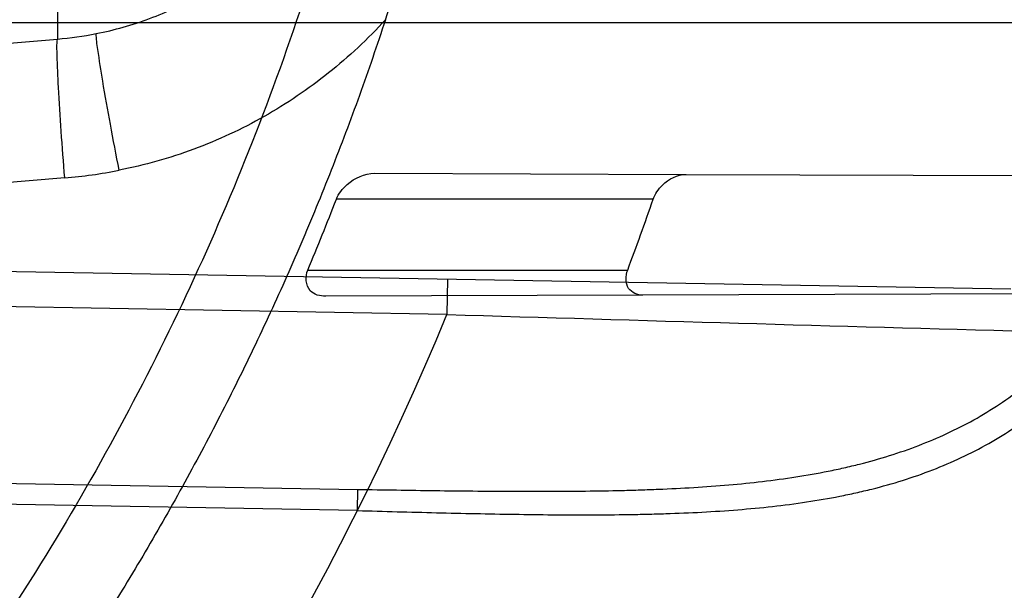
# Model space of a CAD drawing. Header units: millimetres. Extents: x 0 to 297, y 0 to 210.
# Tile 32 of 256: x 147.0301 to 147.1136, y 91.0931 to 91.1415. Entities that reach past the tile are written whole.
import ezdxf

# ---------------------------------------------------------------- set-up
doc = ezdxf.new("R2010")
doc.units = ezdxf.units.MM
doc.header["$LTSCALE"] = 16.335
doc.layers.get('0').update_dxf_attribs({"linetype": 'CONTINUOUS'})
for name, color, linetype in [('01_GLOBAL', 7, 'CONTINUOUS'), ('INTFCLR_1', 7, 'CONTINUOUS'), ('INTFCLR_144815', 7, 'CONTINUOUS')]:
    doc.layers.add(name, color=color, linetype=linetype)

msp = doc.modelspace()

# ---------------------------------------------------------------- linework, layer by layer
at = {"color": 7, "linetype": 'Continuous'}
msp.add_circle((147.7028034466, 92.1254639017), 2.28, dxfattribs=at)
at = {"color": 9, "linetype": 'Continuous'}
msp.add_arc((147.7028034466, 92.1254639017), 2.2507792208, 182.9674534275, 267.0325465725, dxfattribs=at)
at = {"layer": '01_GLOBAL', "color": 7, "linetype": 'Continuous'}
msp.add_circle((147.7028034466, 92.1254639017), 2.31, dxfattribs=at)
at = {"layer": 'INTFCLR_1', "color": 9, "linetype": 'Continuous'}
for p, q in [((147.0332503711, 91.15882179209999), (147.0332503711, 91.13988903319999)), ((146.8266356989, 91.141296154), (147.1443244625, 91.141296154)), ((146.9659950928, 91.1343283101), (147.0332503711, 91.13988903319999)), ((147.0601897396, 91.12850183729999), (147.086617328, 91.1284095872)), ((147.0338774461, 91.1281163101), (146.8326356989, 91.1114774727)), ((147.083830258, 91.126296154), (147.0569364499, 91.126296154)), ((146.8535833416, 91.1232447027), (147.1141792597, 91.118695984)), ((147.0663249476, 91.1165308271), (146.8535309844, 91.12024515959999)), ((147.0545064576, 91.120296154), (147.0816637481, 91.120296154)), ((147.0663773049, 91.11953037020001), (147.0663249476, 91.1165308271)), ((147.0829622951, 91.1181699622), (147.0560277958, 91.1180759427)), ((146.8326357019, 91.1056487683), (147.0587545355, 91.1016981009)), ((147.0587231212, 91.09990007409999), (146.8326356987, 91.10385056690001)), ((147.0587231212, 91.09990007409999), (147.0587545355, 91.1016981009))]:
    msp.add_line(p, q, dxfattribs=at)
at = {"layer": 'INTFCLR_1', "color": 6, "linetype": 'Continuous'}
for p, q in [((147.086617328, 91.1284095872), (147.1333250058, 91.128246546)), ((147.1303435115, 91.1183353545), (147.0829622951, 91.1181699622))]:
    msp.add_line(p, q, dxfattribs=at)
for centre, radius, start, end in [((146.8326356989, 91.21329615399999), 0.3620710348, 270, 90.00000002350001), ((146.8326356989, 91.21329615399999), 0.3440948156, 270, 90.00000002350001), ((146.842168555, 91.21329239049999), 0.2303922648, 341.8516144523, 356.8675753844), ((146.8327252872, 91.2136093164), 0.2406122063, 337.1813534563, 338.7228774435), ((146.8326976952, 91.213585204), 0.2658701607, 339.4587291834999, 340.8334907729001)]:
    msp.add_arc(centre, radius, start, end, dxfattribs=at)
at = {"layer": 'INTFCLR_1', "color": 9, "linetype": 'Continuous'}
for centre, radius, start, end in [((147.030886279, 91.1689553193), 0.0291622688, 274.6498887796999, 281.1994271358), ((147.0304702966, 91.169304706), 0.0413290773, 274.7288035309, 281.1993408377), ((146.8326356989, 91.21329615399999), 0.252930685, 270.0000000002, 337.5066823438), ((147.5046846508, 105.4961105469), 14.3862601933, 268.2538865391, 268.4511225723)]:
    msp.add_arc(centre, radius, start, end, dxfattribs=at)
for points, knots in [([(147.1545442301, 91.10133481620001), (147.1552565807, 91.1032731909), (147.1566525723, 91.10718726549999), (147.1593123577, 91.1151249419), (147.1636279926, 91.1293727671), (147.1676297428, 91.1460956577), (147.1702721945, 91.16104160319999), (147.1713830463, 91.16867329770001), (147.1719563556, 91.173087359), (147.1732796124, 91.18416899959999), (147.1746545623, 91.20310399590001), (147.1744340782, 91.2254439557), (147.1733950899, 91.23992123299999), (147.1727415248, 91.2466060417), (147.1722603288, 91.25105207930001), (147.1707735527, 91.263051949), (147.1673977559, 91.2822670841), (147.162533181, 91.3010270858), (147.1590536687, 91.3121616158), (147.157745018, 91.3161443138), (147.1557541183, 91.3220110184), (147.1512626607, 91.3342762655), (147.1435063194, 91.3522778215), (147.134673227, 91.3692848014), (147.1285153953, 91.3797527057), (147.1256373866, 91.3844123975), (147.1237254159, 91.38744979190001), (147.1185545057, 91.3954381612), (147.1098896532, 91.4076983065), (147.0978538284, 91.422623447), (147.0876594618, 91.4338109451), (147.0805381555, 91.4409619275), (147.0766007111, 91.4447480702), (147.0711374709, 91.44985418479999), (147.06349057, 91.45654009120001), (147.0552130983, 91.4630271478), (147.0499647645, 91.4667594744), (147.0474074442, 91.468475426), (147.0457289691, 91.46955422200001), (147.0442255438, 91.4704726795), (147.0429042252, 91.47123111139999), (147.041778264, 91.4718195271), (147.0407894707, 91.472284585), (147.0400295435, 91.4725282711), (147.0393696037, 91.4727013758), (147.0390133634, 91.47226709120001), (147.0393275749, 91.47165773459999), (147.0397818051, 91.4708884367), (147.0406181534, 91.46982558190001), (147.0417305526, 91.46851597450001), (147.0430342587, 91.46707463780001), (147.0444632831, 91.46553633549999), (147.0465759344, 91.4632999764), (147.0495827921, 91.4601566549), (147.0551951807, 91.45426742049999), (147.0613248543, 91.44766033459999), (147.0669087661, 91.4413454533), (147.0703603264, 91.43732991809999), (147.0759105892, 91.4307379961), (147.0844077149, 91.420055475), (147.0955472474, 91.4045136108), (147.1036099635, 91.3918258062), (147.1088887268, 91.38279463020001), (147.1124703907, 91.3764426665), (147.1186494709, 91.3648484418), (147.1269016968, 91.3473400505), (147.1325946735, 91.33274270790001), (147.1352425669, 91.3251743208)], [0, 0, 0, 0, 0.0103792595, 0.0208842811, 0.0420721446, 0.0851858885, 0.1071984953, 0.1183380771, 0.123943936, 0.1295693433, 0.1744299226, 0.2192388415, 0.2417237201, 0.2473597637, 0.2529962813, 0.2641993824, 0.3081295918, 0.3509327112, 0.3614952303, 0.3667582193, 0.3720021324, 0.3926323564, 0.4323913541, 0.4704239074, 0.4888657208, 0.4934194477, 0.497950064, 0.5069039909, 0.5412450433, 0.5733438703, 0.6032118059, 0.6172673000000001, 0.6240601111, 0.6306649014, 0.6548506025, 0.6750843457, 0.6834913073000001, 0.6872123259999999, 0.6905622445, 0.6935176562, 0.6960693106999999, 0.6982084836, 0.6999280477, 0.7014829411, 0.7024060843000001, 0.7029587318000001, 0.7038763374, 0.7054334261, 0.7076628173, 0.7105600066, 0.714112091, 0.7174145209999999, 0.7211168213, 0.7295725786, 0.7392778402, 0.7620040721, 0.7748640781, 0.7816422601, 0.7886165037, 0.8181744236, 0.8502177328, 0.884679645, 0.8936796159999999, 0.902792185, 0.9213283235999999, 0.9597006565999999, 1, 1, 1, 1]), ([(147.0432510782, 91.4712961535), (147.0440337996, 91.4712960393), (147.0461901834, 91.47014844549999), (147.048762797, 91.46875074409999), (147.05126835, 91.4671567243), (147.0538664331, 91.46544923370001), (147.0591995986, 91.46172715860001), (147.0676125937, 91.45526864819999), (147.0753919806, 91.448607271), (147.0809499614, 91.4435210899), (147.0849532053, 91.43975234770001), (147.0921910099, 91.4326376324), (147.1025540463, 91.4215075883), (147.114792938, 91.4066570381), (147.1236090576, 91.3944528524), (147.1288703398, 91.3865005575), (147.1308146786, 91.3834785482), (147.1337403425, 91.3788442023), (147.1399980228, 91.3684373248), (147.1489774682, 91.35152612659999), (147.1568675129, 91.333615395), (147.1614367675, 91.3214103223), (147.1634614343, 91.315574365), (147.1647919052, 91.3116136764), (147.1683281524, 91.3005448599), (147.1732735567, 91.28189290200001), (147.1767074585, 91.26277767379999), (147.1782194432, 91.25084162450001), (147.1787086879, 91.2464202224), (147.1793731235, 91.239773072), (147.1804294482, 91.225377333), (147.1806536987, 91.2031593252), (147.1792555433, 91.18432974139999), (147.1779104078, 91.17331158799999), (147.1773275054, 91.1689219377), (147.1761979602, 91.1613317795), (147.1735104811, 91.14646433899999), (147.1694409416, 91.12983253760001), (147.1650544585, 91.1156677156), (147.1623504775, 91.1077743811), (147.1609312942, 91.1038821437), (147.1602071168, 91.101954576)], [0, 0, 0, 0, 0.0056084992, 0.016622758, 0.0214510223, 0.0268121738, 0.0389184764, 0.0680276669, 0.1027789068, 0.1122614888, 0.1220107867, 0.1421735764, 0.1849752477, 0.2309092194, 0.2799812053, 0.2927645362, 0.2992310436, 0.3057293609, 0.3320345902, 0.3862266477, 0.4428037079, 0.4721337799, 0.479586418, 0.4870651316, 0.5020714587, 0.5628449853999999, 0.6251697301, 0.6410581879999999, 0.6490513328, 0.6570434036, 0.6889243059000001, 0.7524504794, 0.8160576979, 0.8240355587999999, 0.8319861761, 0.8477866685, 0.8790166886, 0.9402183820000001, 0.9703167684, 0.9852456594, 1, 1, 1, 1]), ([(147.1352425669, 91.3251743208), (147.1379952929, 91.3173062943), (147.1429940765, 91.3011381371), (147.1477529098, 91.2803563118), (147.1501024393, 91.2664766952), (147.151047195, 91.25992895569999), (147.151638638, 91.2555231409), (147.1530856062, 91.2433864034), (147.1544764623, 91.2233725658), (147.1542807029, 91.20328770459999), (147.1535512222, 91.1910087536), (147.1532177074, 91.18652789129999), (147.1526544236, 91.1798590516), (147.1511010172, 91.1656587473), (147.1474849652, 91.14424882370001), (147.1430641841, 91.1264696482), (147.1400632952, 91.11626601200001), (147.1388460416, 91.1122647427), (147.1366541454, 91.1054011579), (147.1320236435, 91.0921526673), (147.124625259, 91.0740934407), (147.1170139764, 91.0585866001), (147.1121048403, 91.04953546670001), (147.1103239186, 91.0463430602), (147.1076776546, 91.0416856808), (147.101977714, 91.0320864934), (147.0929326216, 91.0182729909), (147.0818447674, 91.0031946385), (147.0738492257, 90.9933581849), (147.0692400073, 90.98795922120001), (147.0675023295, 90.98594413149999), (147.0645699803, 90.98259275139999), (147.059151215, 90.9765593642), (147.053263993, 90.970291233), (147.047929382, 90.96470254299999), (147.0447760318, 90.96141758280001), (147.0421529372, 90.95852111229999), (147.0404461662, 90.9566902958), (147.0382254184, 90.953302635), (147.0420399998, 90.9548103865), (147.0441807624, 90.9561001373), (147.0467768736, 90.9576910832), (147.049052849, 90.9592201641), (147.0517912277, 90.9611186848), (147.0555009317, 90.9638362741), (147.0602492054, 90.9675267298), (147.067344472, 90.9733657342), (147.0736957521, 90.9790617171), (147.0792529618, 90.984391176), (147.0832359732, 90.9883220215), (147.0904141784, 90.995723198), (147.1006451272, 91.0072645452), (147.1126583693, 91.02260972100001), (147.1212603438, 91.03518056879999), (147.1263733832, 91.0433562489), (147.1282611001, 91.0464624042), (147.1311015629, 91.0512283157), (147.1371674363, 91.06192946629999), (147.1458250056, 91.07929936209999), (147.1517810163, 91.09381584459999), (147.1545442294, 91.1013348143)], [0, 0, 0, 0, 0.0419449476, 0.0850695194, 0.1071739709, 0.1127634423, 0.1183584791, 0.1295423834, 0.1742656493, 0.2191961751, 0.2304978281, 0.2361598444, 0.2418057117, 0.2641744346, 0.3080240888, 0.3509528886, 0.3562644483, 0.3615432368, 0.3719979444, 0.3925183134, 0.4321501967, 0.4701192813, 0.4793724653, 0.4839620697, 0.48851378, 0.5063269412, 0.5401307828, 0.5715496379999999, 0.6004673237, 0.6038923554, 0.6072711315, 0.6138564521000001, 0.6263016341, 0.6480618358, 0.6572019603, 0.6650284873, 0.6713159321, 0.6759369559, 0.6799952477, 0.6841765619, 0.6887949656, 0.6950107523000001, 0.6986911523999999, 0.7027318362, 0.7117342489, 0.7218512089, 0.7329803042, 0.7579718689, 0.7647510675, 0.7717251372, 0.7861300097, 0.8166264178, 0.8492835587, 0.8841348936, 0.8932111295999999, 0.8978052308, 0.9024247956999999, 0.92112918, 0.9596906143, 1, 1, 1, 1]), ([(147.0432510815, 90.95529614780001), (147.0431330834, 90.9552961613), (147.0428441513, 90.9553531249), (147.0428590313, 90.9558725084), (147.043168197, 90.95640686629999), (147.0437027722, 90.9572011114), (147.0445175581, 90.95818962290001), (147.046088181, 90.9599701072), (147.0479460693, 90.9619169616), (147.0500136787, 90.9640475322), (147.0523867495, 90.9664713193), (147.0572874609, 90.9714632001), (147.0632966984, 90.9777061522), (147.0688203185, 90.9837027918), (147.0718101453, 90.9870357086), (147.0735816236, 90.98903946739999), (147.0782783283, 90.99440584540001), (147.0864250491, 91.00418350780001), (147.0977271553, 91.0191807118), (147.106950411, 91.0329268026), (147.1127640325, 91.04248277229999), (147.1154623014, 91.0471180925), (147.1172776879, 91.05029448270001), (147.1222795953, 91.05929630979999), (147.1300362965, 91.0747212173), (147.1375818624, 91.0926999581), (147.1423047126, 91.10589161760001), (147.1445398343, 91.11272452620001), (147.1457809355, 91.1167074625), (147.1488392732, 91.126859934), (147.1533458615, 91.1445526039), (147.157034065, 91.1658702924), (147.1586182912, 91.180009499), (147.159192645, 91.1866486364), (147.1595326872, 91.1911091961), (147.1602764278, 91.2033320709), (147.1604760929, 91.2233285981), (147.1590577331, 91.24325260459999), (147.157582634, 91.2553325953), (147.1569796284, 91.2597183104), (147.1560162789, 91.2662369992), (147.1536199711, 91.28005764), (147.1487661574, 91.30074973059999), (147.1436711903, 91.31683624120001), (147.1408661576, 91.3246635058)], [0, 0, 0, 0, 0.0008731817, 0.001718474, 0.0032338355, 0.0055641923, 0.008732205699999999, 0.0127298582, 0.0231213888, 0.0286463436, 0.0346993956, 0.04822263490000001, 0.0804125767, 0.0988155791, 0.1085508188, 0.1135449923, 0.1186070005, 0.1613231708, 0.2076862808, 0.2575123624, 0.2837454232, 0.2904461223, 0.2972015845, 0.3108183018, 0.3666504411, 0.4248609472, 0.4549769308, 0.4703146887, 0.4780576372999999, 0.4858477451, 0.5487776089, 0.6130123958, 0.6457680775, 0.6540347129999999, 0.6623246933, 0.6788711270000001, 0.74464742, 0.8101273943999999, 0.8265053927, 0.8346996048, 0.8428861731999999, 0.8752668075, 0.9384714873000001, 1, 1, 1, 1]), ([(147.0365503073, 91.14034838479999), (147.038087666, 91.1406528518), (147.041121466, 91.1415128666), (147.0454073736, 91.1435177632), (147.0493297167, 91.1461883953), (147.0516346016, 91.14836657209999), (147.0526946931, 91.14953938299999)], [0, 0, 0, 0, 0.2490434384, 0.4985367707, 0.7487806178, 1, 1, 1, 1]), ([(147.0610994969, 91.1415300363), (147.0596137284, 91.1399028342), (147.056383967, 91.1368797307), (147.0508929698, 91.1331739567), (147.0448939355, 91.1303875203), (147.0406490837, 91.12918878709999), (147.0384973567, 91.12876264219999)], [0, 0, 0, 0, 0.2506465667, 0.5007612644, 0.7504856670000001, 1, 1, 1, 1]), ([(147.0384973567, 91.12876264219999), (147.038240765, 91.1300598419), (147.0377605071, 91.1325736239), (147.0371389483, 91.13598774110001), (147.0367512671, 91.1385493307), (147.0365503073, 91.1398986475), (147.0365503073, 91.14034838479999)], [0, 0, 0, 0, 0.3375394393, 0.6534147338, 0.8851998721, 1, 1, 1, 1]), ([(147.0338774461, 91.1281163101), (147.0337684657, 91.12943600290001), (147.0335742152, 91.13199328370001), (147.0333417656, 91.13546541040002), (147.0332454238, 91.1380663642), (147.03319925, 91.1394381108), (147.0332503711, 91.13988903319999)], [0, 0, 0, 0, 0.3368283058, 0.6524971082, 0.8845656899, 1, 1, 1, 1]), ([(147.0587231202, 91.09990007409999), (147.059845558, 91.099867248), (147.0620847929, 91.0998041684), (147.066526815, 91.0996898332), (147.0720083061, 91.0995738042), (147.0774395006, 91.0995236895), (147.0811962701, 91.0995526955), (147.0833167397, 91.0995928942), (147.0864165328, 91.0996780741), (147.0909402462, 91.09990756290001), (147.0958673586, 91.1004418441), (147.0991944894, 91.1010133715), (147.1010384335, 91.1013994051), (147.103703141, 91.1020295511), (147.1075552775, 91.10322071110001), (147.1115872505, 91.1051024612), (147.1145727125, 91.10694535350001), (147.1174202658, 91.1090299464), (147.1200367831, 91.11147432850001), (147.1220947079, 91.11386801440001), (147.1232316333, 91.1153353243), (147.1249208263, 91.117670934), (147.1272411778, 91.1214881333), (147.1294053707, 91.12604646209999), (147.1309536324, 91.12991433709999), (147.1323934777, 91.1339596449), (147.1333139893, 91.1370654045), (147.1338615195, 91.139164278)], [0, 0, 0, 0, 0.035284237, 0.0703889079, 0.1396229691, 0.2075606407, 0.2410452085, 0.2576677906, 0.2742009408, 0.3384835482, 0.3999464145, 0.429786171, 0.4445232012, 0.4591355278, 0.5158247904, 0.5708803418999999, 0.5984057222, 0.6259612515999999, 0.6816714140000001, 0.7103999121, 0.725092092, 0.7399858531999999, 0.8009597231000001, 0.8651019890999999, 0.8983209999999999, 0.9318422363, 1, 1, 1, 1]), ([(147.0587545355, 91.1016981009), (147.0598495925, 91.10167898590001), (147.0620340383, 91.1016428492), (147.0663667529, 91.1015803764), (147.0717124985, 91.1015254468), (147.0770083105, 91.1015303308), (147.0806708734, 91.1015932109), (147.0827381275, 91.10165096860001), (147.0857607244, 91.1017604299), (147.0901722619, 91.10201882), (147.0949767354, 91.1025687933), (147.0982220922, 91.1031393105), (147.1000214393, 91.103521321), (147.1026222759, 91.10414080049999), (147.1063813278, 91.10530301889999), (147.110321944, 91.1071202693), (147.1132441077, 91.1088936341), (147.1160296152, 91.1108922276), (147.1185945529, 91.1132321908), (147.1206177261, 91.11552385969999), (147.1217351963, 91.1169263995), (147.1233933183, 91.1191541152), (147.1256755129, 91.1227929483), (147.1278121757, 91.1271434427), (147.1293429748, 91.1308325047), (147.130766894, 91.1346861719), (147.1316803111, 91.137646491), (147.1322242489, 91.1396474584)], [0, 0, 0, 0, 0.0354708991, 0.0707570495, 0.1403376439, 0.2086112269, 0.2422633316, 0.2589708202, 0.2755884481, 0.3402201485, 0.402046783, 0.4320733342, 0.4469044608, 0.4616141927, 0.5186617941, 0.5740139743, 0.6016440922, 0.6292641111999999, 0.6849536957, 0.7135882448, 0.728211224, 0.7430207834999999, 0.803517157, 0.8669694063, 0.8997732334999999, 0.932843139, 1, 1, 1, 1]), ([(147.1602071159, 91.10195457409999), (147.1573959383, 91.0944719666), (147.1513353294, 91.0800243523), (147.1425342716, 91.0627525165), (147.1363700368, 91.0521139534), (147.1334825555, 91.0473740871), (147.1315628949, 91.0442837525), (147.1263605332, 91.03614523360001), (147.1176083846, 91.0236321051), (147.1053924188, 91.0083641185), (147.0949921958, 90.9968825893), (147.0876965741, 90.98951940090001), (147.0836469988, 90.9856068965), (147.0779933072, 90.9802985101), (147.0715340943, 90.9746262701), (147.0643214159, 90.9688117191), (147.0594957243, 90.96513597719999), (147.0557195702, 90.9624242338), (147.0529460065, 90.96053748), (147.049824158, 90.9584797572), (147.0467200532, 90.95670600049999), (147.0439979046, 90.9552960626), (147.0432510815, 90.95529614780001)], [0, 0, 0, 0, 0.1254392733, 0.2455954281, 0.3039386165, 0.3183545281, 0.3326935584, 0.3610298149, 0.4699340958, 0.5721292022, 0.6676979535, 0.7128867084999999, 0.7347758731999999, 0.7560605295, 0.8345894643, 0.86959304, 0.9014329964, 0.9297831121, 0.9425142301, 0.954114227, 0.9882800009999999, 1, 1, 1, 1])]:
    msp.add_open_spline(points, degree=3, knots=knots, dxfattribs=at)
at = {"layer": 'INTFCLR_1', "color": 6, "linetype": 'Continuous'}
for points, knots in [([(147.0687421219, 91.471296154), (147.0680098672, 91.471296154), (147.0693330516, 91.4687756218), (147.0704693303, 91.467385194), (147.0723263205, 91.4649452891), (147.0746177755, 91.4621855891), (147.0775470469, 91.4586635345), (147.080971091, 91.4545734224), (147.0846437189, 91.4501248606), (147.0882701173, 91.4456544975), (147.0916458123, 91.4413964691), (147.0947448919, 91.4374001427), (147.0975630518, 91.4336830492), (147.100110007, 91.43025113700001), (147.1024035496, 91.4270965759), (147.1044661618, 91.42420581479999), (147.1063189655, 91.42156217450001), (147.1079764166, 91.4191585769), (147.109457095, 91.41697923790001), (147.1107791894, 91.41500612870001), (147.1119635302, 91.41321632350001), (147.1130167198, 91.4116068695), (147.1139517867, 91.4101630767), (147.1147816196, 91.40886997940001), (147.1157213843, 91.40739324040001), (147.1167390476, 91.40577702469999), (147.1179255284, 91.4038688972), (147.1189332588, 91.4022267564), (147.1198501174, 91.4007161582), (147.1206424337, 91.39939950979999), (147.1215180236, 91.39793052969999), (147.1224842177, 91.39629179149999), (147.1235503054, 91.3944610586), (147.1247223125, 91.39242084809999), (147.1260120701, 91.3901411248), (147.1274302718, 91.3875908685), (147.1289898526, 91.38473071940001), (147.1307073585, 91.3815107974), (147.1325944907, 91.3778829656), (147.1346618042, 91.3737915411), (147.1369222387, 91.3691683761), (147.1393944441, 91.3639182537), (147.1420944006, 91.3579264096), (147.1450364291, 91.35104633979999), (147.1482313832, 91.34310189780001), (147.1516877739, 91.333841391), (147.1553587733, 91.32305212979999), (147.1590017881, 91.3110314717), (147.1623609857, 91.29828596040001), (147.1652568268, 91.2853933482), (147.1676651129, 91.27246551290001), (147.1695853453, 91.2595536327), (147.1710275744, 91.24665569), (147.1719965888, 91.2338021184), (147.1725011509, 91.220980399), (147.1725469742, 91.2082107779), (147.1721391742, 91.1954815), (147.171280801, 91.1827942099), (147.1699742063, 91.1701590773), (147.1682169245, 91.1575506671), (147.1660086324, 91.14498581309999), (147.1633383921, 91.13243724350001), (147.1602041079, 91.1199208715), (147.1566465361, 91.10761035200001), (147.1528751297, 91.0961038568), (147.1491593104, 91.0858888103), (147.1457087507, 91.0771645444), (147.1425365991, 91.06966793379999), (147.1396288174, 91.06317715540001), (147.136972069, 91.0575230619), (147.1345472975, 91.05256702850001), (147.1323371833, 91.04820589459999), (147.130325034, 91.04435576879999), (147.1284994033, 91.0409536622), (147.1268466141, 91.0379445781), (147.1253496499, 91.03527438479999), (147.1239936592, 91.03289842), (147.1227647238, 91.03077892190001), (147.1216541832, 91.02889081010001), (147.1206539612, 91.02721139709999), (147.1197533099, 91.02571551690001), (147.1189386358, 91.0243754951), (147.1179864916, 91.0228229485), (147.1170567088, 91.02132445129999), (147.1160957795, 91.01979310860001), (147.1152647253, 91.01847969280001), (147.1143298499, 91.0170161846), (147.1132770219, 91.0153850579), (147.1120898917, 91.0135672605), (147.1107550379, 91.0115487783), (147.109257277, 91.00931589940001), (147.107577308, 91.00685036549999), (147.1056960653, 91.0041348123), (147.1035922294, 91.00115366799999), (147.1012492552, 90.99789872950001), (147.0986446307, 90.99435615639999), (147.095755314, 90.99051364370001), (147.0925736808, 90.9863814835), (147.0890986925, 90.98197223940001), (147.0853575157, 90.9773388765), (147.0815402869, 90.9727029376), (147.0779667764, 90.9684297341), (147.0748968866, 90.9647430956), (147.0724998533, 90.96186262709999), (147.070552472, 90.95931757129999), (147.0693788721, 90.95788398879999), (147.0679949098, 90.955296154), (147.0687421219, 90.955296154)], [0, 0, 0, 0, 0.003860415, 0.007501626, 0.0124785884, 0.0188917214, 0.0268498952, 0.0364677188, 0.0470694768, 0.0572444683, 0.0668187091, 0.0757144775, 0.083905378, 0.09140992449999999, 0.0982451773, 0.1044667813, 0.1101313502, 0.1152642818, 0.1198589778, 0.1240215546, 0.1277856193, 0.1311734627, 0.1341617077, 0.1368541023, 0.1392736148, 0.1433897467, 0.1469230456, 0.1511192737, 0.1535471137, 0.1562389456, 0.1592204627, 0.1625628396, 0.1662680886, 0.1703891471, 0.174967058, 0.1800766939, 0.1857729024, 0.1921414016, 0.1993155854, 0.2073311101, 0.2163077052, 0.2264451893, 0.2379233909, 0.250953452, 0.2658909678, 0.283062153, 0.3030578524, 0.3259639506, 0.3492662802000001, 0.3725305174, 0.3956109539, 0.4185782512, 0.4413347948, 0.4640172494, 0.4865192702, 0.508968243, 0.531324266, 0.5536477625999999, 0.5759939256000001, 0.5982772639, 0.620747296, 0.6432362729, 0.6658996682, 0.68875599, 0.7107777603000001, 0.7297237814, 0.7460531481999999, 0.7602331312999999, 0.7726347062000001, 0.7835467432, 0.793166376, 0.8017211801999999, 0.8093215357, 0.8160683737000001, 0.8220758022, 0.8274205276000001, 0.8322066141, 0.8364980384, 0.8403367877, 0.8437547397, 0.8468031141, 0.8495420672, 0.8520223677, 0.8564046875, 0.8588391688, 0.8615533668, 0.8645986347, 0.8679945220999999, 0.8717882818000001, 0.8760445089, 0.8807522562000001, 0.8859628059, 0.8917731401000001, 0.898168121, 0.9051985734, 0.9129160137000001, 0.9213486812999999, 0.9305434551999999, 0.9404096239, 0.9509435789, 0.961943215, 0.9720502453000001, 0.980371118, 0.9870628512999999, 0.992271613, 0.9960607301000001, 1, 1, 1, 1]), ([(147.0687421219, 90.955296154), (147.0695765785, 90.955296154), (147.0710237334, 90.9562713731), (147.0732486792, 90.95761082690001), (147.0757995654, 90.95946440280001), (147.0789536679, 90.961879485), (147.0827092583, 90.9649629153), (147.0868482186, 90.9685570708), (147.0910477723, 90.97239951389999), (147.0950116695, 90.97619761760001), (147.0986438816, 90.97981660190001), (147.1019501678, 90.98323197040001), (147.1049461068, 90.98642655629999), (147.107653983, 90.9893965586), (147.1100921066, 90.9921410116), (147.1122806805, 90.9946618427), (147.1142479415, 90.99697597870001), (147.1160099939, 90.9990883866), (147.1175861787, 91.0010099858), (147.1189934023, 91.00275234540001), (147.1202530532, 91.0043338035), (147.1213970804, 91.00578808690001), (147.1225240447, 91.0072369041), (147.123724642, 91.00879917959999), (147.1249992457, 91.0104804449), (147.1262604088, 91.01216766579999), (147.1274992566, 91.0138470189), (147.1287882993, 91.0156184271), (147.1302152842, 91.0176089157), (147.131810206, 91.0198711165), (147.1335924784, 91.0224483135), (147.1355808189, 91.0253874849), (147.1377917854, 91.0287373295), (147.140242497, 91.0325578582), (147.1429592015, 91.03693302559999), (147.1459674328, 91.041959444), (147.1492907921, 91.0477551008), (147.1529541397, 91.0544760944), (147.1569786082, 91.0623053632), (147.1613909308, 91.07151686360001), (147.1661049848, 91.08224170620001), (147.1708180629, 91.0941429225), (147.1752249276, 91.1066907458), (147.1791389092, 91.1194098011), (147.1825261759, 91.1321758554), (147.1853979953, 91.1449752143), (147.1877529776, 91.157740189), (147.1896101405, 91.1705054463), (147.1909735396, 91.18321659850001), (147.1918561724, 91.1958938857), (147.1922659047, 91.2085247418), (147.1922092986, 91.2211113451), (147.1916906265, 91.233661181), (147.1907127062, 91.2461662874), (147.1892753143, 91.2586320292), (147.187377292, 91.2710565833), (147.1850186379, 91.28342093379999), (147.1821898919, 91.295752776), (147.1788863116, 91.3080366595), (147.1750915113, 91.32028680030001), (147.1708160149, 91.3324409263), (147.1662306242, 91.344040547), (147.1616300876, 91.3545469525), (147.1573218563, 91.36358934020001), (147.1533932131, 91.3712807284), (147.1498208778, 91.3778828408), (147.1465812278, 91.3835790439), (147.1436479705, 91.3885229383), (147.140997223, 91.39283156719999), (147.1386015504, 91.3966034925), (147.1364409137, 91.39991041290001), (147.1344943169, 91.402817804), (147.1327470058, 91.4053719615), (147.1311776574, 91.40762214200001), (147.1297748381, 91.4096001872), (147.1285161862, 91.41134904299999), (147.1273854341, 91.41289969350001), (147.1263043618, 91.41436455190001), (147.1251805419, 91.41587001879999), (147.1239422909, 91.41750783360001), (147.1226668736, 91.41917138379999), (147.1213873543, 91.4208174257), (147.120091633, 91.4224630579), (147.1186694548, 91.42424419), (147.1170808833, 91.426202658), (147.1153015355, 91.42835870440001), (147.1133143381, 91.4307214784), (147.1110956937, 91.4333033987), (147.1086258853, 91.4361110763), (147.1058792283, 91.4391528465), (147.1028357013, 91.44242739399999), (147.099478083, 91.4459266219), (147.0957850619, 91.44963712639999), (147.0917574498, 91.45352630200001), (147.0874623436, 91.4574873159), (147.0831967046, 91.46121773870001), (147.0792915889, 91.46444551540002), (147.0760051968, 91.4669754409), (147.073359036, 91.4689088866), (147.0710713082, 91.4702912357), (147.0695920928, 91.471296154), (147.0687421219, 91.471296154)], [0, 0, 0, 0, 0.0042187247, 0.0081401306, 0.0133978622, 0.0200459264, 0.0282638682, 0.0379443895, 0.0477615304, 0.05703690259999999, 0.0656973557, 0.0736821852, 0.0810680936, 0.0878383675, 0.0940009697, 0.0996271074, 0.1047154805, 0.1093563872, 0.1135342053, 0.1172803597, 0.1206792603, 0.1237557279, 0.1266349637, 0.1299589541, 0.1337168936, 0.1373013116, 0.1406085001, 0.1442672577, 0.148377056, 0.1529904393, 0.1582606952, 0.164218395, 0.1709303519, 0.1785521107, 0.1871652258, 0.1969659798, 0.2081658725, 0.2209392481, 0.2356613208, 0.2526660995, 0.2725685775, 0.2948769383, 0.3173640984, 0.3397873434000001, 0.3621386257, 0.3841211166, 0.4060891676, 0.4277469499, 0.4493218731, 0.470705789, 0.4919793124, 0.5131981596, 0.5343255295, 0.5554668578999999, 0.5765984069, 0.5977513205, 0.6189954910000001, 0.6402209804, 0.6617015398, 0.6832900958, 0.7050415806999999, 0.7268239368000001, 0.7463339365, 0.7630160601, 0.7774553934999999, 0.7899931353, 0.8009638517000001, 0.8105830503, 0.8190545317, 0.8265380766, 0.8331730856, 0.8390248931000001, 0.8442268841, 0.8488182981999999, 0.8528943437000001, 0.8564866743, 0.8597116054, 0.8625968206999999, 0.8656908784, 0.8692094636, 0.8729771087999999, 0.8762884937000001, 0.879749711, 0.8835661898, 0.8878115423, 0.8924986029, 0.8976989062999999, 0.9034198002, 0.9097088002, 0.9166034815, 0.9241390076, 0.9323094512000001, 0.9411199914, 0.9506041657, 0.9606137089, 0.9706541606, 0.9792553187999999, 0.9862062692, 0.9916647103, 0.9957028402, 1, 1, 1, 1]), ([(146.8326356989, 91.43684951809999), (146.8370934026, 91.4370324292), (146.8460221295, 91.4371307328), (146.8593965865, 91.4364777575), (146.8727322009, 91.4350215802), (146.8860227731, 91.43275670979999), (146.8991901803, 91.4296831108), (146.9119493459, 91.4258772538), (146.9244276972, 91.42133923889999), (146.9366204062, 91.41607317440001), (146.9486732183, 91.40998030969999), (146.9603342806, 91.4031720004), (146.9715563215, 91.3956772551), (146.9823021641, 91.3875235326), (146.9925323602, 91.378741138), (147.0022137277, 91.3693599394), (147.0113088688, 91.3594178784), (147.0197869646, 91.34894903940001), (147.0276126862, 91.3379999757), (147.0347635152, 91.32660613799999), (147.0412169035, 91.3148041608), (147.0469483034, 91.30263928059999), (147.0519351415, 91.2901631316), (147.0561630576, 91.2774165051), (147.0596198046, 91.26443869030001), (147.062293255, 91.2512742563), (147.0641729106, 91.23797325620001), (147.065251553, 91.22458944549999), (147.0655262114, 91.2111788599), (147.0649983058, 91.19778888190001), (147.0636720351, 91.18446362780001), (147.0615523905, 91.171242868), (147.0586468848, 91.1581723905), (147.0549655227, 91.14529814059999), (147.0505224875, 91.1326698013), (147.0453357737, 91.1203369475), (147.0394268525, 91.10834549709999), (147.0328159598, 91.0967324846), (147.025529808, 91.085543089), (147.017595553, 91.07481608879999), (147.0090432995, 91.06458805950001), (146.9998957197, 91.0548854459), (146.990192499, 91.0457509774), (146.9799629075, 91.0372101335), (146.9692487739, 91.02929684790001), (146.9580859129, 91.02203789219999), (146.946519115, 91.01546018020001), (146.9346012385, 91.009590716), (146.9226185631, 91.0045493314), (146.9109496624, 91.0004116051), (146.9001136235, 90.9972091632), (146.890303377, 90.99481493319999), (146.8815652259, 90.99306878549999), (146.8732657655, 90.9917310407), (146.8646870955, 90.9906692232), (146.8551490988, 90.9898778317), (146.8443424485, 90.989471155), (146.8367080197, 90.989575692), (146.8326356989, 90.98974278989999)], [0, 0, 0, 0, 0.0185657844, 0.0371317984, 0.05569073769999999, 0.0743563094, 0.09320240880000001, 0.1119235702, 0.129729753, 0.1484268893, 0.1671582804, 0.1858963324, 0.2045840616, 0.2232805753, 0.241995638, 0.2606572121, 0.2793460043, 0.298034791, 0.3166822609, 0.3353170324, 0.3539796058, 0.3726237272, 0.3912431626, 0.4098577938, 0.4284754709, 0.4470981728, 0.4657246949, 0.4843423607, 0.5029403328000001, 0.5215094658, 0.5400731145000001, 0.5586325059, 0.5771954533, 0.5957587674, 0.6143211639, 0.6328711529, 0.651401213, 0.6699184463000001, 0.6884460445, 0.7069331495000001, 0.7254085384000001, 0.7438945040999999, 0.7623917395, 0.7808314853, 0.7993176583, 0.8177869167, 0.8362093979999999, 0.8546575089, 0.8730374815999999, 0.8902753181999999, 0.9061521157, 0.9200376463, 0.9322836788, 0.9432240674, 0.9550134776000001, 0.9682465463, 0.9830392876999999, 1, 1, 1, 1]), ([(147.0610994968, 91.1415300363), (147.0603950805, 91.1393810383), (147.0589228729, 91.1351035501), (147.0565266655, 91.1287553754), (147.0539445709, 91.1224805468), (147.051178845, 91.1162845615), (147.0482318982, 91.110172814), (147.0451062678, 91.1041505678), (147.0418046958, 91.09822310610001), (147.0383300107, 91.0923955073), (147.0346852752, 91.0866729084), (147.0308736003, 91.0810601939), (147.0268983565, 91.07556232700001), (147.0227629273, 91.07018398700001), (147.0184709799, 91.06492994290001), (147.0140261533, 91.0598046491), (147.009432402, 91.054812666), (147.0046936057, 91.0499582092), (146.9998140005, 91.0452456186), (146.9947976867, 91.0406788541), (146.9896491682, 91.03626201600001), (146.9843727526, 91.0319988), (146.9789731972, 91.02789304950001), (146.9734550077, 91.0239481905), (146.9678231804, 91.0201677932), (146.9620824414, 91.0165550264), (146.9562380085, 91.01311316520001), (146.9502947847, 91.00984508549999), (146.9442580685, 91.0067536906), (146.9381330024, 91.00384160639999), (146.9319249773, 91.0011113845), (146.9256393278, 90.9985653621), (146.9192814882, 90.9962057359), (146.9128569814, 90.9940345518), (146.9063713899, 90.99205369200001), (146.899830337, 90.9902648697), (146.8932394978, 90.98866963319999), (146.886604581, 90.9872693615), (146.8799313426, 90.98606526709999), (146.8732255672, 90.98505839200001), (146.8664930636, 90.9842496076), (146.8597396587, 90.9836396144), (146.8529712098, 90.9832289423), (146.8461935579, 90.98301795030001), (146.8394126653, 90.98300682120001), (146.8348936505, 90.9831326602), (146.8326356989, 90.9832288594)], [0, 0, 0, 0, 0.0227356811, 0.0454710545, 0.0682062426, 0.09094098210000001, 0.1136756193, 0.1364096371, 0.1591436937, 0.1818769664, 0.2046103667, 0.2273428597, 0.2500755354, 0.2728072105, 0.2955391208, 0.3182699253, 0.3410011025, 0.3637310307, 0.3864614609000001, 0.4091905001, 0.4319201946, 0.4546483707, 0.4773773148, 0.5001046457, 0.5228327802, 0.5455591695, 0.5682859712, 0.5910108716, 0.6137361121, 0.6364602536, 0.6591836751, 0.681906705, 0.7046293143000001, 0.7273515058, 0.750073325, 0.77279473, 0.7955158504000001, 0.8182366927, 0.8409573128, 0.8636777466, 0.886398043, 0.9091183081, 0.9318386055, 0.9545589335, 0.9772794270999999, 1, 1, 1, 1]), ([(147.0569364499, 91.126296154), (147.0571226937, 91.126774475), (147.0579764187, 91.1278831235), (147.0593440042, 91.12850478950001), (147.0601897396, 91.12850183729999)], [0, 0, 0, 0, 0.3776933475, 1, 1, 1, 1]), ([(147.083830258, 91.126296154), (147.0839874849, 91.12674855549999), (147.0846796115, 91.1277776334), (147.0858840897, 91.1284121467), (147.086617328, 91.1284095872)], [0, 0, 0, 0, 0.3951074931, 1, 1, 1, 1]), ([(147.0560277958, 91.1180759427), (147.0555641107, 91.1180743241), (147.05435231, 91.1183623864), (147.0542780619, 91.1197533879), (147.0545064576, 91.120296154)], [0, 0, 0, 0, 0.4405372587, 1, 1, 1, 1]), ([(147.0829622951, 91.1181699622), (147.0825125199, 91.11816839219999), (147.0814131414, 91.1186162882), (147.0814822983, 91.119811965), (147.0816637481, 91.120296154)], [0, 0, 0, 0, 0.4651995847, 1, 1, 1, 1])]:
    msp.add_open_spline(points, degree=3, knots=knots, dxfattribs=at)
at = {"layer": 'INTFCLR_144815', "color": 6, "linetype": 'Continuous'}
for radius in [0.3828680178, 0.364857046]:
    msp.add_circle((146.8326356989, 91.21329615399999), radius, dxfattribs=at)
for radius, start, end in [(0.5278075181, 313.9937911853, 154.5150993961), (0.5098075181, 312.9543589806, 154.5144414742), (0.49294334, 282.2440355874, 71.2863570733), (0.3966228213, 45.0000000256, 314.9999999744), (0.3959130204, 44.99999995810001, 315.0000000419), (0.3953393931, 44.99999997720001, 315.0000000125), (0.3833823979, 47.86578076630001, 312.1342192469), (0.3779020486, 45.72777364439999, 314.2722263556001), (0.3659046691, 45.6663486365, 314.3336513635), (0.3889523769, 308.490992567, 51.50900743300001), (0.3840109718, 313.9992414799, 46.00075850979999)]:
    msp.add_arc((146.8326356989, 91.21329615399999), radius, start, end, dxfattribs=at)
at = {"layer": 'INTFCLR_144815', "color": 9, "linetype": 'Continuous'}
for centre, radius, start, end in [((146.8326356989, 91.21329615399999), 0.4131757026, 52.2436298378, 307.7563701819), ((146.8326356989, 91.21329615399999), 0.4896672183, 292.4997540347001, 54.0964566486), ((146.8326356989, 91.21329615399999), 0.3891912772, 52.5411294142, 307.4588705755), ((146.8326356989, 91.21329615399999), 0.3777730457, 45.7280221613, 314.2719778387), ((146.8326356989, 91.21329615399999), 0.3717739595, 45.73034182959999, 314.2696581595), ((146.8326378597, 91.2132971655), 0.4417306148, 292.4997540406, 54.09645665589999), ((146.8326356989, 91.21329615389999), 0.3958087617, 314.0862202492, 45.9137797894), ((146.8326356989, 91.21329615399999), 0.3863437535, 313.8592910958, 46.1407088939), ((146.8326356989, 91.21329615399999), 0.3838160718, 314.0319604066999, 45.9680396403)]:
    msp.add_arc(centre, radius, start, end, dxfattribs=at)
at = {"layer": 'INTFCLR_144815', "color": 6, "linetype": 'Continuous'}
for points, knots in [([(147.1000017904, 90.9462962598), (147.099727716, 90.9463012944), (147.0997250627, 90.947357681), (147.1002170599, 90.94794967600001), (147.1006721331, 90.9487732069), (147.1011651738, 90.9495101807), (147.1017516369, 90.9503700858), (147.1024417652, 90.9513349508), (147.1032341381, 90.9524154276), (147.1041312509, 90.9536132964), (147.1051340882, 90.95493337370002), (147.1062444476, 90.95638049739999), (147.1074648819, 90.9579613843), (147.1087976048, 90.9596826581), (147.1102428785, 90.9615490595), (147.1117982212, 90.9635623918), (147.1134596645, 90.96572310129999), (147.1152251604, 90.9680346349), (147.1170968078, 90.9705064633), (147.11907733, 90.97314974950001), (147.1211639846, 90.9759692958), (147.1233499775, 90.9789650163), (147.1256270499, 90.9821351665), (147.1279885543, 90.9854805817), (147.1304260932, 90.98899990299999), (147.1329303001, 90.9926904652), (147.1354909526, 90.99654825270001), (147.1380971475, 91.00056793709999), (147.1407375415, 91.00474302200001), (147.1434005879, 91.00906600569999), (147.1460747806, 91.01352858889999), (147.1487488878, 91.01812191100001), (147.1514121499, 91.02283677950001), (147.1540544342, 91.0276638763), (147.1566663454, 91.03259393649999), (147.1592392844, 91.03761787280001), (147.1617654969, 91.04272691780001), (147.1642380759, 91.04791270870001), (147.1666509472, 91.0531673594), (147.168998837, 91.0584835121), (147.1712772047, 91.06385432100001), (147.1734821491, 91.0692733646), (147.1756107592, 91.0747356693), (147.1776563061, 91.0802251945), (147.179616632, 91.08573554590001), (147.1814926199, 91.0912680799), (147.1832864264, 91.0968296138), (147.1849983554, 91.10242207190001), (147.1866261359, 91.1080385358), (147.1881687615, 91.1136757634), (147.1896244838, 91.11932663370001), (147.1909923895, 91.12498576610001), (147.1922727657, 91.1306521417), (147.1934660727, 91.13632560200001), (147.1945727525, 91.142006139), (147.1955930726, 91.1476931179), (147.1965271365, 91.1533849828), (147.1973750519, 91.1590798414), (147.1981370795, 91.16477654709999), (147.1988135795, 91.17047477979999), (147.1994048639, 91.1761741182), (147.1999112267, 91.1818742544), (147.2003329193, 91.18757477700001), (147.2006701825, 91.19327563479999), (147.2009232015, 91.19897661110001), (147.2010921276, 91.2046777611), (147.2011770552, 91.2103789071), (147.2011780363, 91.2160801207), (147.2010950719, 91.2217812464), (147.2009281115, 91.227482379), (147.2006770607, 91.2331833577), (147.2003417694, 91.23888422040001), (147.1999220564, 91.2445847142), (147.1994176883, 91.2502847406), (147.198828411, 91.25598396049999), (147.1981539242, 91.2616821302), (147.1973939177, 91.26737879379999), (147.1965480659, 91.27307340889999), (147.1956160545, 91.27876523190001), (147.1945975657, 91.2844534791), (147.1934922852, 91.29013729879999), (147.1923000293, 91.2958151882), (147.1910207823, 91.3014850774), (147.1896545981, 91.3071449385), (147.1882014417, 91.31279333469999), (147.1866611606, 91.318429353), (147.1850338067, 91.3240513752), (147.1833198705, 91.329656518), (147.1815202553, 91.3352410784), (147.1796361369, 91.34080113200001), (147.1776688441, 91.34633289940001), (147.1756200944, 91.35183213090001), (147.1734920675, 91.3572940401), (147.1712874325, 91.36271337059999), (147.1690094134, 91.3680843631), (147.1666618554, 91.3734007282), (147.1642492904, 91.378655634), (147.1617769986, 91.38384170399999), (147.1592510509, 91.38895105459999), (147.1566783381, 91.39397535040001), (147.1540666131, 91.39890581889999), (147.1514244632, 91.4037333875), (147.1487612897, 91.4084487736), (147.1460872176, 91.41304266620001), (147.1434130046, 91.4175058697), (147.1407498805, 91.4218295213), (147.1381093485, 91.42600532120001), (147.1355029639, 91.4300257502), (147.1329420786, 91.4338842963), (147.1304375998, 91.43757562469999), (147.1279997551, 91.4410957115), (147.125637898, 91.4444419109), (147.1233603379, 91.44761298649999), (147.1211742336, 91.4506090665), (147.1190855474, 91.4534315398), (147.1170990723, 91.4560828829), (147.1152184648, 91.4585665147), (147.1134463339, 91.4608866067), (147.1117843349, 91.46304792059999), (147.1102333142, 91.4650556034), (147.1087934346, 91.4669150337), (147.1074642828, 91.4686317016), (147.1062450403, 91.4702110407), (147.1051345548, 91.4716583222), (147.1041315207, 91.47297865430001), (147.1032343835, 91.4741765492), (147.1024419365, 91.47525711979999), (147.1017517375, 91.4762220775), (147.1011652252, 91.47708205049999), (147.1006721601, 91.4778190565), (147.1002170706, 91.47864261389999), (147.0997250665, 91.4792346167), (147.0997277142, 91.48029101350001), (147.1000017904, 91.4802960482)], [0, 0, 0, 0, 0.0014101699, 0.0032891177, 0.0045779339, 0.0061083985, 0.0078869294, 0.009919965, 0.0122145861, 0.0147783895, 0.0176190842, 0.0207426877, 0.0241618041, 0.0278931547, 0.0319414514, 0.0363053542, 0.040981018, 0.0459630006, 0.0512683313, 0.0569309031, 0.0629543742, 0.0693130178, 0.0760084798, 0.08303351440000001, 0.0903785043, 0.09803123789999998, 0.105976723, 0.1141977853, 0.122675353, 0.1313888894, 0.140317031, 0.1494380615, 0.1587304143, 0.1681731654, 0.1777462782, 0.187430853, 0.1972092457, 0.2070653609, 0.2169845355, 0.2269535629, 0.2369608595, 0.2469959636, 0.2570491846, 0.2671179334, 0.2771316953, 0.2871355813, 0.2971697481, 0.3071923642, 0.3172217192, 0.3272506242, 0.3372572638, 0.3472396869, 0.357200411, 0.3671408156, 0.3770633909, 0.3869713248, 0.3968625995, 0.4067348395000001, 0.4165894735, 0.4264283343, 0.4362532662, 0.4460650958, 0.4558661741, 0.4656577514, 0.4754424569, 0.4852217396, 0.4949982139, 0.504773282, 0.5145496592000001, 0.5243287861, 0.5341133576, 0.5439047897, 0.5537055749, 0.5635169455, 0.5733411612, 0.5831795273, 0.5930338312, 0.6029053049, 0.6127948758, 0.6227033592, 0.6326318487, 0.6425809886, 0.652548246, 0.6625317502, 0.6725323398, 0.682550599, 0.6925874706, 0.7026400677, 0.7127021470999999, 0.7227700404, 0.7328393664, 0.7429043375, 0.7529583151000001, 0.7629934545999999, 0.7730007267, 0.7829699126, 0.7928892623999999, 0.8027455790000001, 0.8125242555, 0.8222091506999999, 0.8317827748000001, 0.8412261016, 0.8505191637, 0.8596410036, 0.8685700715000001, 0.8772846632, 0.8857633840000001, 0.8939857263, 0.9019325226, 0.9095865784, 0.9169329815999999, 0.9239594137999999, 0.9306564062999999, 0.9370174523, 0.9430388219, 0.9487194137, 0.9540603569, 0.95906494, 0.9637380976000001, 0.9680861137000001, 0.9721162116, 0.9758363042, 0.9792548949, 0.9823802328, 0.9852207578, 0.987784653, 0.9900795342, 0.9921128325, 0.9938914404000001, 0.9954219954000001, 0.9967108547, 0.9985898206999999, 1, 1, 1, 1]), ([(147.108707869, 91.471296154), (147.1084310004, 91.471296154), (147.1084189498, 91.4702306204), (147.1088854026, 91.469620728), (147.1093179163, 91.46878001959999), (147.1097871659, 91.4680264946), (147.1103458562, 91.46714788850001), (147.1110035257, 91.4661621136), (147.1117585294, 91.4650589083), (147.1126129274, 91.4638367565), (147.1135675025, 91.46249093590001), (147.1146233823, 91.46101728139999), (147.1157813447, 91.45941120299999), (147.1170420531, 91.4576679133), (147.1184057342, 91.4557826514), (147.1198723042, 91.4537505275), (147.1214410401, 91.4515669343), (147.1231107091, 91.44922735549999), (147.1248792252, 91.44672784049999), (147.1267437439, 91.4440648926), (147.128700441, 91.44123582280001), (147.130744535, 91.4382387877), (147.1328701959, 91.4350730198), (147.135070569, 91.4317389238), (147.1373378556, 91.42823811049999), (147.1396633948, 91.42457345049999), (147.1420378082, 91.42074904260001), (147.1444511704, 91.4167701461), (147.1468932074, 91.4126430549), (147.1493534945, 91.4083749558), (147.1518216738, 91.4039737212), (147.1542876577, 91.3994476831), (147.1567417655, 91.3948054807), (147.1591748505, 91.3900558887), (147.161578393, 91.3852076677), (147.1639445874, 91.3802693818), (147.1662663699, 91.37524929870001), (147.1685374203, 91.37015531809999), (147.1707521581, 91.3649948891), (147.1729057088, 91.35977497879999), (147.1749938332, 91.35450212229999), (147.1770129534, 91.3491822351), (147.1789599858, 91.3438209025), (147.1808324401, 91.33842298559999), (147.1826281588, 91.332993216), (147.184345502, 91.32753553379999), (147.1859830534, 91.3220538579), (147.1875398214, 91.3165513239), (147.1890149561, 91.31103112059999), (147.1904079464, 91.3054956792), (147.1917183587, 91.299947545), (147.1929460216, 91.2943885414), (147.194090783, 91.288820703), (147.1951526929, 91.2832453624), (147.1961317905, 91.2776640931), (147.1970282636, 91.27207777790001), (147.1978422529, 91.2664876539), (147.198574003, 91.26089430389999), (147.1992237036, 91.2552986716), (147.1997916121, 91.2497010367), (147.2002779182, 91.2441021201), (147.2006828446, 91.23850202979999), (147.201006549, 91.2329013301), (147.2012491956, 91.2272999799), (147.2014108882, 91.22169842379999), (147.2014917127, 91.21609654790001), (147.2014917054, 91.2104947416), (147.2014108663, 91.2048928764), (147.2012491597, 91.1992913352), (147.2010065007, 91.1936900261), (147.2006827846, 91.188089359), (147.20027785, 91.1824893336), (147.1997915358, 91.17689046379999), (147.1992236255, 91.17129292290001), (147.1985739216, 91.1656973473), (147.1978421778, 91.1601041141), (147.197028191, 91.154514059), (147.1961317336, 91.14892787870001), (147.1951526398, 91.1433466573), (147.1940907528, 91.13777145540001), (147.1929459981, 91.1322036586), (147.1917183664, 91.1266447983), (147.1904079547, 91.12109666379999), (147.1890149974, 91.1155613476), (147.1875398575, 91.1100411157), (147.1859831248, 91.10453869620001), (147.1843455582, 91.0990569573), (147.1826282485, 91.09359937), (147.1808325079, 91.0881695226), (147.178960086, 91.0827716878), (147.1770130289, 91.07741027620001), (147.1749939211, 91.07209041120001), (147.1729057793, 91.066817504), (147.1707522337, 91.06159759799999), (147.1685374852, 91.0564371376), (147.1662664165, 91.05134311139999), (147.1639446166, 91.04632298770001), (147.1615784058, 91.0413846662), (147.1591748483, 91.0365364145), (147.1567417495, 91.03178679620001), (147.1542876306, 91.02714457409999), (147.1518216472, 91.0226185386), (147.1493534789, 91.018217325), (147.1468932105, 91.01394925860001), (147.1444511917, 91.0098221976), (147.1420378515, 91.0058433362), (147.1396634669, 91.0020189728), (147.1373379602, 90.9983543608), (147.1350707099, 90.9948536), (147.1328703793, 90.991519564), (147.1307447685, 90.98835386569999), (147.1287007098, 90.9853568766), (147.12674404, 90.982527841), (147.1248795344, 90.9798649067), (147.1231110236, 90.977365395), (147.1214413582, 90.9750258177), (147.1198726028, 90.972842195), (147.1184060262, 90.9708100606), (147.117042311, 90.968924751), (147.1157815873, 90.9671814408), (147.114623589, 90.96557531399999), (147.11356769, 90.964101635), (147.1126130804, 90.9627557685), (147.11175866, 90.9615335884), (147.1110036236, 90.9604303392), (147.1103459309, 90.959444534), (147.1097872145, 90.9585658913), (147.1093179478, 90.95781234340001), (147.1088854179, 90.9569716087), (147.1084189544, 90.95636170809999), (147.1084309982, 90.955296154), (147.108707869, 90.955296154)], [0, 0, 0, 0, 0.0014861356, 0.0034579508, 0.0048068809, 0.0064063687, 0.0082626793, 0.0103820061, 0.0127711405, 0.0154368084, 0.0183865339, 0.0216275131, 0.0251677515, 0.0290144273, 0.0331753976, 0.0376570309, 0.0424661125, 0.0476073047, 0.0530850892, 0.0589012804, 0.0650564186, 0.0715486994, 0.07837362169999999, 0.08552418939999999, 0.0929907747, 0.1007612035, 0.1088208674, 0.1171531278, 0.1257396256, 0.1345607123, 0.143595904, 0.152824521, 0.1622261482, 0.171780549, 0.1814683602, 0.1912713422, 0.2011724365, 0.211155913, 0.2212074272, 0.2313141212, 0.2414644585, 0.2516478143, 0.2618559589, 0.2720801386, 0.2823146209, 0.2925525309, 0.302790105, 0.3130221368, 0.3232464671, 0.333459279, 0.3436597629, 0.3538452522, 0.3640159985, 0.3741700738, 0.3843086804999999, 0.3944307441, 0.4045380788, 0.4146299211, 0.4247087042, 0.434774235, 0.4448292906, 0.4548738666, 0.4649110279, 0.4749410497, 0.4849671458, 0.4949897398, 0.505012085, 0.515034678, 0.5250607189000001, 0.5350907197, 0.5451277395, 0.5551723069, 0.5652271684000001, 0.5752926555, 0.5853711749, 0.5954630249, 0.6055699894, 0.6156920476, 0.6258303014, 0.6359844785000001, 0.6461547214, 0.6563403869, 0.666540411, 0.676753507, 0.6869773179, 0.6972097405, 0.7074468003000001, 0.7176851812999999, 0.7279191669, 0.7381438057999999, 0.7483515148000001, 0.7585352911, 0.7686855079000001, 0.7787921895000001, 0.7888438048, 0.7988273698, 0.8087285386, 0.8185315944, 0.8282194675, 0.8377739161, 0.8471755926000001, 0.8564042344, 0.8654393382, 0.8742603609, 0.8828468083, 0.8911789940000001, 0.8992385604, 0.907008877, 0.9144753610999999, 0.9216258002, 0.9284505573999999, 0.9349426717, 0.941097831, 0.9469139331, 0.9523916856, 0.9575329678, 0.9623419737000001, 0.9668237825, 0.9709847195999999, 0.9748315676, 0.978371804, 0.9816129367, 0.9845626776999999, 0.9872284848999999, 0.9896176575, 0.9917371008, 0.9935934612, 0.9951930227, 0.9965419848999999, 0.9985138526, 1, 1, 1, 1]), ([(147.1774737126, 91.2132961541), (147.1774737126, 91.2097539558), (147.1773695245, 91.2026656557), (147.1769005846, 91.1920349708), (147.1761179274, 91.18140404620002), (147.1750192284, 91.17077369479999), (147.1736022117, 91.16014563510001), (147.1718643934, 91.1495230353), (147.1698022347, 91.13891070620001), (147.1674128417, 91.12831563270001), (147.1646953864, 91.1177473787), (147.161647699, 91.1072202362), (147.1582727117, 91.0967509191), (147.1545735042, 91.0863612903), (147.1505601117, 91.07607903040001), (147.1462460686, 91.0659371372), (147.1416542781, 91.0559767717), (147.1368163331, 91.0462460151), (147.1317748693, 91.0368019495), (147.1265856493, 91.02770706), (147.1213166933, 91.0190281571), (147.1160474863, 91.0108332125), (147.1108644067, 91.0031847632), (147.1058552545, 90.9961342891), (147.1011012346, 90.98971644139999), (147.0966707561, 90.9839448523), (147.0926151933, 90.9788149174), (147.0889666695, 90.97430523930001), (147.0857447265, 90.97038227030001), (147.0829483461, 90.96700405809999), (147.0805785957, 90.96413825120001), (147.0786107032, 90.96171254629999), (147.0770645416, 90.9597884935), (147.075840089, 90.95807503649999), (147.0750404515, 90.9570764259), (147.0742890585, 90.955296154), (147.0748011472, 90.955296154)], [0, 0, 0, 0, 0.0374136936, 0.0748639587, 0.1123780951, 0.1499879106, 0.1877264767, 0.2256114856, 0.2636616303, 0.3018965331, 0.3403130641, 0.3789003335, 0.4176356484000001, 0.4564792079, 0.4953691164, 0.5342020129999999, 0.5728718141, 0.611197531, 0.6489667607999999, 0.6859303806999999, 0.721782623, 0.7561939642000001, 0.788825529, 0.8193610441, 0.8475376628, 0.8731799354, 0.8962089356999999, 0.9166076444, 0.9344457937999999, 0.9498358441, 0.9629038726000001, 0.9737937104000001, 0.9826269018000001, 0.9895233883, 0.9945911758, 1, 1, 1, 1]), ([(147.091447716, 90.9462962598), (147.0911815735, 90.9463010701), (147.0911667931, 90.9473279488), (147.0916656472, 90.94789912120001), (147.0921197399, 90.94869724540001), (147.0926141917, 90.9494115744), (147.0932019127, 90.95024562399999), (147.0938940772, 90.95118182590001), (147.0946890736, 90.95223067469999), (147.0955894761, 90.9533938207), (147.0965963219, 90.95467603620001), (147.0977110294, 90.9560815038), (147.0989347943, 90.95761503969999), (147.1002689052, 90.95928191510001), (147.1017144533, 90.961087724), (147.1032723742, 90.9630384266), (147.1049431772, 90.965140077), (147.1067270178, 90.96739895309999), (147.1086232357, 90.9698210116), (147.1106300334, 90.9724114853), (147.1127439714, 90.9751741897), (147.114959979, 90.9781114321), (147.1172716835, 90.981224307), (147.1196716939, 90.9845129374), (147.1221516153, 90.9879763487), (147.1247019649, 90.9916121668), (147.1273122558, 90.9954165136), (147.1299712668, 90.99938415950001), (147.1326672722, 91.0035086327), (147.1353883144, 91.00778241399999), (147.1381224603, 91.0121971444), (147.1408580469, 91.01674386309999), (147.1435838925, 91.0214132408), (147.1462894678, 91.0261958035), (147.1489650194, 91.0310821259), (147.1516016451, 91.0360629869), (147.1541913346, 91.0411295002), (147.1567269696, 91.0462732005), (147.1592023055, 91.0514861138), (147.1616119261, 91.0567607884), (147.1639511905, 91.0620903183), (147.1662161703, 91.06746834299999), (147.1684036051, 91.07288909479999), (147.1705107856, 91.0783472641), (147.1725355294, 91.0838380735), (147.1744761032, 91.0893572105), (147.1763311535, 91.0949007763), (147.1780996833, 91.1004653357), (147.1797809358, 91.1060476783), (147.1813744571, 91.1116451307), (147.182879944, 91.11725515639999), (147.1842973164, 91.1228757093), (147.1856265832, 91.1285048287), (147.186867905, 91.13414097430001), (147.1880214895, 91.1397826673), (147.1890876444, 91.1454288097), (147.1900666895, 91.1510783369), (147.190958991, 91.15673046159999), (147.1917649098, 91.16238443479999), (147.1924848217, 91.1680397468), (147.1931190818, 91.17369594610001), (147.193668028, 91.1793527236), (147.1941319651, 91.18500982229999), (147.1945111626, 91.1906670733), (147.1948058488, 91.1963243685), (147.195016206, 91.2019816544), (147.1951423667, 91.20763890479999), (147.1951703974, 91.2114105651), (147.1951703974, 91.21329615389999)], [0, 0, 0, 0, 0.0027272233, 0.00637693, 0.0088871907, 0.0118720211, 0.0153444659, 0.0193180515, 0.02380733, 0.0288260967, 0.0343890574, 0.0405101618, 0.0472051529, 0.05449051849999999, 0.0623846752, 0.0709044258, 0.0800682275, 0.08989261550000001, 0.1003941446, 0.1115838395, 0.1234656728, 0.1360350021, 0.1492811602, 0.1631910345, 0.1777467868, 0.1929237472, 0.2086919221, 0.2250163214, 0.241858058, 0.2591751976, 0.2769240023, 0.2950599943, 0.3135389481, 0.3323178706, 0.3513557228, 0.3706138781, 0.3900565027, 0.40965088, 0.4293672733, 0.4491790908, 0.4690627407, 0.4889974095, 0.5089649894, 0.5289504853, 0.5489397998, 0.5689220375, 0.5888883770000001, 0.6088300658, 0.6287418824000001, 0.6486179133, 0.6684555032, 0.6882511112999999, 0.7080041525, 0.7277129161, 0.7473782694, 0.7670001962, 0.7865808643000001, 0.8061213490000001, 0.8256243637, 0.8450923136, 0.8645285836, 0.8839363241, 0.9033192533, 0.9226811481, 0.9420259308, 0.9613578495, 0.9806810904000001, 1, 1, 1, 1])]:
    msp.add_open_spline(points, degree=3, knots=knots, dxfattribs=at)

doc.saveas('drawing.dxf')
